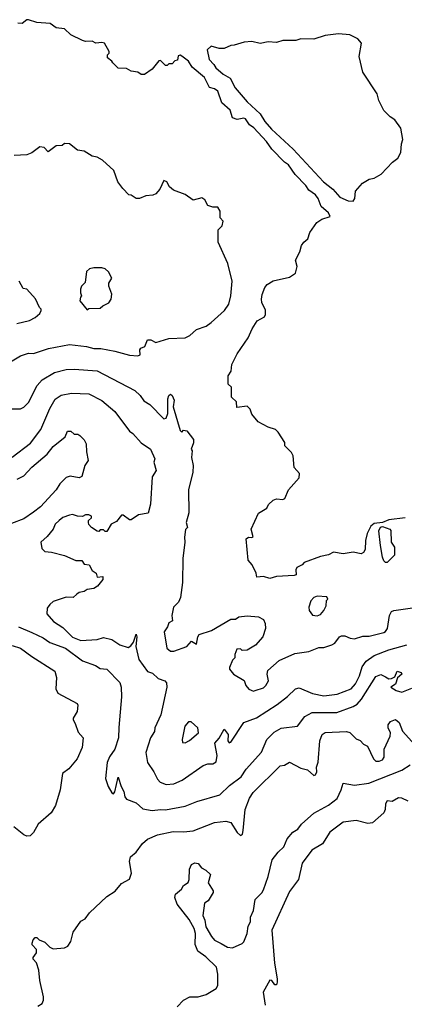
# Model space of a CAD drawing. Extents: x 1793424 to 1900092, y 321114 to 470632.
# Tile 20 of 256: x 1805710 to 1808070, y 380010 to 386050. Entities that reach past the tile are written whole.
import ezdxf

# ---------------------------------------------------------------- set-up
doc = ezdxf.new("R2010")
doc.units = 0

msp = doc.modelspace()

# ---------------------------------------------------------------- linework, layer by layer
at = {"layer": '0CON05XD'}
for points in [[(1808075, 382993.1), (1807975, 382982.5), (1807935, 382965.8), (1807885, 382958.6), (1807865, 382943.8), (1807842.4, 382897.6), (1807831.4, 382855), (1807829.3, 382800.7), (1807819.3, 382780.7), (1807805, 382772.5), (1807755, 382783.8), (1807695, 382774.2), (1807635, 382783.3), (1807605, 382766.7), (1807555, 382756.7), (1807455, 382720), (1807443.6, 382706.4), (1807410, 382690), (1807404, 382675), (1807406.7, 382645), (1807395, 382640), (1807285.8, 382634.2), (1807245, 382621.2), (1807205, 382633.3), (1807165, 382630), (1807160, 382655), (1807136.1, 382706.1), (1807112.5, 382735), (1807100, 382865), (1807113.6, 382876.4), (1807135, 382872.5), (1807141.7, 382878.3), (1807130, 382925), (1807175, 383023.3), (1807225.9, 383054.1), (1807237.5, 383075), (1807265, 383102.5), (1807285, 383110), (1807325, 383107.5), (1807336.4, 383113.6), (1807360, 383165), (1807425, 383240), (1807426.1, 383266.1), (1807393, 383303), (1807387.5, 383375), (1807377.5, 383395), (1807337.5, 383435), (1807336.7, 383456.7), (1807295, 383520), (1807280, 383535), (1807235, 383550), (1807173.6, 383583.6), (1807135, 383630), (1807125, 383660), (1807105, 383680), (1807041.7, 383671.7), (1807040, 383705), (1807010, 383735), (1807010, 383795), (1806990, 383815), (1806990, 383865), (1807007, 383893), (1807012.5, 383935), (1807045, 384000), (1807112.3, 384097.7), (1807135.8, 384154.2), (1807167.3, 384202.7), (1807212, 384228), (1807218.8, 384241.2), (1807218.3, 384268.3), (1807196, 384315), (1807194.2, 384335), (1807198, 384365), (1807213.9, 384406.1), (1807227.5, 384425), (1807265, 384448.8), (1807365, 384470), (1807402.5, 384495), (1807413.3, 384535), (1807401.2, 384575), (1807428.8, 384625), (1807440, 384665), (1807454.1, 384685.9), (1807477.5, 384705), (1807490, 384745), (1807533.3, 384805), (1807562.9, 384827.1), (1807615, 384843.3), (1807605.6, 384865), (1807558.8, 384905), (1807542.1, 384952.1), (1807524.6, 384975), (1807484.1, 385004.1), (1807465, 385032), (1807399.5, 385099.5), (1807358.9, 385158.9), (1807335, 385175.9), (1807257.4, 385255), (1807225, 385303.3), (1807146.1, 385386.1), (1807120.3, 385405), (1807095, 385441.8), (1807085, 385446.1), (1807045, 385438.5), (1807015, 385448), (1807001.1, 385495), (1806950.3, 385540.3), (1806925, 385611.8), (1806905, 385626.6), (1806873.9, 385633.9), (1806845, 385695.5), (1806768.2, 385758.2), (1806745, 385796.2), (1806705, 385826.7), (1806695, 385832.5), (1806681.7, 385828.3), (1806678.3, 385801.7), (1806661.7, 385798.3), (1806645, 385780), (1806625, 385780), (1806615, 385770), (1806605, 385770), (1806575, 385800), (1806563, 385797), (1806523, 385747), (1806475, 385713.3), (1806455, 385713.3), (1806435, 385727.5), (1806395, 385733.8), (1806365, 385750), (1806315, 385753.3), (1806282.5, 385785), (1806276.4, 385796.4), (1806250, 385815), (1806250, 385835), (1806260, 385845), (1806260, 385855), (1806230, 385905), (1806215, 385910), (1806177, 385907), (1806155, 385917.5), (1806115, 385916.7), (1806095, 385923.3), (1806025, 385957.5), (1805985, 385993.3), (1805935, 386000), (1805896.4, 386026.4), (1805815, 386033.3), (1805765, 386050), (1805755, 386050), (1805725, 386027.5), (1805698.3, 386028.3)], [(1807755, 384937.5), (1807766.4, 384953.6), (1807771.2, 384998.8), (1807813.6, 385046.4), (1807855, 385072.5), (1807885, 385077.5), (1807928.3, 385101.7), (1807997.5, 385175), (1808030.5, 385199.5), (1808048.8, 385235), (1808051.7, 385288.3), (1808060, 385315), (1808047.5, 385385), (1808012.5, 385435), (1807983.6, 385453.6), (1807943.9, 385493.9), (1807913.3, 385555), (1807902.5, 385595), (1807815, 385727.5), (1807793.3, 385825), (1807806.7, 385905), (1807785, 385932.5), (1807735, 385957.5), (1807665, 385963.3), (1807585, 385953.3), (1807515, 385930), (1807435, 385933.3), (1807405, 385923.3), (1807325, 385923.3), (1807285, 385910), (1807235, 385913.3), (1807185, 385903.3), (1807135, 385916.7), (1807087, 385913), (1807026.4, 385893.6), (1807005, 385892.5), (1806965, 385872.5), (1806933.6, 385873.6), (1806885, 385887.5), (1806860, 385865), (1806873.3, 385805), (1806901.5, 385775), (1806913.7, 385753.7), (1806959.5, 385715), (1807000.5, 385690.5), (1807032.7, 385632.7), (1807105, 385546.8), (1807185, 385471.9), (1807214.3, 385425), (1807255, 385378.8), (1807387.3, 385255), (1807574.5, 385054.5), (1807631.2, 385011.2), (1807675, 384960.9), (1807725, 384938.8), (1807755, 384937.5)], [(1805565, 383898), (1805715, 383987.5), (1805765, 384004), (1805795, 384002), (1805887.1, 384032.9), (1806015, 384057.5), (1806120, 384045), (1806165, 384032.9), (1806208, 384032), (1806295, 384017.5), (1806385, 383991.2), (1806435, 383987.5), (1806450, 383995), (1806447.5, 384025), (1806452.5, 384035), (1806477.5, 384045), (1806495, 384086.7), (1806515, 384086.2), (1806545, 384068.8), (1806625, 384093.3), (1806725, 384097.5), (1806755, 384113.3), (1806795, 384150), (1806855, 384170), (1806885, 384192.5), (1806966.7, 384265), (1806993.3, 384305), (1807006, 384355), (1807013.3, 384445), (1806987.5, 384555), (1806927.5, 384685), (1806928.3, 384761.7), (1806952.5, 384785), (1806957.5, 384815), (1806940, 384835), (1806940, 384875), (1806925, 384900), (1806895, 384900), (1806865, 384910), (1806846.7, 384945), (1806827, 384957), (1806775, 384943.3), (1806725, 384976.7), (1806653.9, 385003.9), (1806630, 385025), (1806612.5, 385055), (1806595, 385062.5), (1806570.5, 385009.5), (1806545, 384982.5), (1806526.4, 384973.6), (1806485, 384970), (1806445, 384953.3), (1806425, 384953.3), (1806395, 384972.5), (1806380, 384975), (1806343.6, 385013.6), (1806312.5, 385055), (1806287.5, 385125), (1806218.3, 385188.3), (1806185, 385207.5), (1806155, 385212.5), (1806105, 385242.5), (1806065, 385250), (1806015, 385287.5), (1805985, 385290), (1805971.7, 385278.3), (1805933.6, 385276.4), (1805885, 385240), (1805860, 385265), (1805835, 385270), (1805785, 385233.3), (1805755, 385220), (1805676.7, 385216.7)], [(1806125, 384270), (1806135, 384277.5), (1806205, 384280), (1806220, 384295), (1806256.4, 384313.6), (1806272.5, 384335), (1806275.9, 384365.9), (1806256.7, 384415), (1806256.4, 384433.6), (1806275.6, 384465), (1806255, 384503.8), (1806235, 384520.8), (1806215, 384527.1), (1806165, 384526.7), (1806139.3, 384520.7), (1806120, 384505), (1806111.7, 384438.3), (1806090, 384415), (1806083.6, 384396.4), (1806082.5, 384375), (1806090, 384355), (1806083, 384347), (1806080, 384325), (1806125, 384270)], [(1805693.6, 384186.4), (1805770, 384205), (1805805, 384222.5), (1805833, 384247), (1805842.5, 384265), (1805842.5, 384275), (1805832.5, 384285), (1805808.3, 384338.3), (1805755, 384397.5), (1805731.7, 384401.7), (1805707.5, 384445)], [(1805645, 383662.5), (1805715, 383663.3), (1805736.1, 383673.9), (1805765, 383702.5), (1805818, 383805), (1805849.3, 383840.7), (1805924.5, 383885.5), (1805995, 383904.3), (1806045, 383906.9), (1806186.5, 383896.5), (1806416.7, 383775), (1806448.8, 383745), (1806471.7, 383711.7), (1806508.3, 383688.3), (1806595, 383600.8), (1806609.4, 383605), (1806620, 383635), (1806620, 383725), (1806625, 383743.8), (1806635, 383752), (1806645, 383744), (1806658.8, 383715), (1806651.9, 383675), (1806695, 383530), (1806705, 383520), (1806715, 383532.5), (1806735, 383527.5), (1806777.5, 383475), (1806777.5, 383455), (1806762.5, 383415), (1806767.5, 383405), (1806763.3, 383365), (1806773.8, 383315), (1806772, 383275), (1806745.8, 383165), (1806748, 383025), (1806732.5, 382965), (1806740, 382935), (1806728.3, 382921.7), (1806721.2, 382875), (1806724, 382845), (1806712, 382745), (1806708.3, 382598.3), (1806696.2, 382505), (1806685, 382477.5), (1806653.3, 382445), (1806643.3, 382395), (1806647, 382363), (1806625, 382350), (1806617.5, 382325), (1806596.2, 382295), (1806613.8, 382195), (1806635, 382176.2), (1806655, 382175.8), (1806735, 382203.8), (1806765, 382236.7), (1806795, 382220), (1806803.3, 382265), (1806812, 382278), (1806887, 382303), (1807005, 382372.5), (1807035, 382372.5), (1807055, 382386.2), (1807105, 382393.3), (1807175, 382387.5), (1807205, 382370), (1807216.7, 382345), (1807217.5, 382315), (1807202.5, 382265), (1807156.4, 382213.6), (1807105, 382182.5), (1807075, 382180), (1807065, 382190), (1807041.7, 382188.3), (1807030, 382155), (1807030, 382135), (1807015, 382120), (1806997.5, 382075), (1806997.5, 382065), (1807022.5, 382035), (1807086.4, 381996.4), (1807096.7, 381965), (1807115, 381943.3), (1807145, 381931.2)], [(1805665, 383366.2), (1805777.4, 383452.6), (1805840.6, 383535), (1805894.4, 383665), (1805928.3, 383721.7), (1805965, 383745.8), (1806028.8, 383758.8), (1806135, 383754.2), (1806215, 383713.8), (1806295, 383646.2), (1806383.8, 383525), (1806405, 383511.2), (1806455, 383453.8), (1806513.3, 383415), (1806538.8, 383355), (1806533.8, 383335), (1806547.5, 383285), (1806523.3, 383245), (1806513, 383077), (1806498, 383022), (1806438.3, 383011.7), (1806395, 382982.5), (1806385, 382982.5), (1806345, 383010), (1806335, 383010), (1806305, 382972.5), (1806272.5, 382955), (1806245, 382910), (1806235, 382910), (1806225, 382920), (1806205, 382920), (1806195, 382910), (1806185, 382912.5), (1806150, 382935), (1806133.9, 382953.9), (1806132.5, 382965), (1806133, 382977), (1806150, 382995), (1806150, 383005), (1806135, 383012.5), (1806115, 383012.5), (1806095, 383002.5), (1806065, 383003.3), (1806033.6, 383013.6), (1806015, 383011.2), (1805975, 382996.2), (1805951.7, 382978.3), (1805928.8, 382955), (1805916.7, 382925), (1805879.5, 382880.5), (1805840, 382845), (1805846.7, 382805), (1805865, 382787.5), (1805905, 382783.3), (1805985, 382762.5), (1806055, 382733.3), (1806091.7, 382731.7), (1806105, 382710), (1806136.4, 382706.4), (1806155, 382670), (1806180, 382655), (1806185, 382630), (1806220, 382635), (1806220, 382615), (1806187.5, 382575), (1806165, 382560), (1806125, 382553.8), (1806105, 382542), (1806075, 382536.2), (1806061.2, 382525), (1806037.5, 382505), (1805995, 382507.5), (1805915, 382480), (1805895, 382463.3), (1805879.5, 382440.5), (1805876.7, 382405), (1805917.3, 382357.3), (1805975, 382320.6), (1806035, 382261.8), (1806085, 382240.9), (1806185, 382247.1), (1806225, 382259.2), (1806275, 382248.6), (1806325, 382215.8), (1806375, 382198.6), (1806391.2, 382208.8), (1806407.9, 382232.1), (1806425, 382280), (1806429.4, 382265), (1806422.7, 382205), (1806442, 382125), (1806495, 382051.2), (1806525, 382041.2), (1806559.3, 382009.3), (1806600, 381995), (1806611.7, 381981.7), (1806612.5, 381955), (1806575.8, 381785), (1806540, 381705), (1806536.8, 381683.2), (1806512, 381645), (1806484, 381555), (1806495, 381492.5), (1806533.8, 381435), (1806555, 381390), (1806573, 381373), (1806608.8, 381358.8), (1806655, 381361.9), (1806706.2, 381385), (1806836.7, 381475), (1806865, 381484.2), (1806895.7, 381484.3), (1806915, 381498), (1806921.5, 381535), (1806907.3, 381612.7), (1806935, 381642.5), (1806965, 381697.5), (1806988.8, 381665), (1806987.5, 381625), (1806995, 381613.3), (1807005, 381617.5), (1807085, 381737.5), (1807163.4, 381766.6), (1807290.7, 381849.3), (1807353, 381897), (1807402.5, 381945), (1807425, 381951.2), (1807505.6, 381915.6), (1807575, 381902.5), (1807658.6, 381911.4), (1807744, 381945), (1807769.6, 381975), (1807793.8, 382025), (1807810.5, 382079.5), (1807835.3, 382114.7), (1807885, 382149.5), (1807975, 382184.4), (1808085, 382214.2)], [(1805695, 383230.6), (1805735, 383251.4), (1805785.8, 383305), (1805879.2, 383385), (1805915, 383431.2), (1805989.5, 383490.5), (1806004.3, 383525.7), (1806025, 383526.7), (1806045, 383507.5), (1806066.7, 383506.7), (1806079.3, 383499.3), (1806105, 383472.5), (1806118.3, 383448.3), (1806119.3, 383399.3), (1806130, 383345), (1806110, 383315), (1806091.7, 383248.3), (1806075, 383240), (1806019.5, 383250.5), (1805995, 383241.2), (1805957, 383203), (1805935, 383166.7), (1805837.6, 383062.4), (1805795, 383028.6), (1805735, 382988.1), (1805660.4, 382959.6)], [(1807965, 382720), (1807955, 382720), (1807945, 382730), (1807935, 382752.5), (1807923.1, 382825), (1807914.3, 382915), (1807924.2, 382935.8), (1807935, 382940), (1807980, 382925), (1807987, 382917), (1807990, 382845), (1808010, 382815), (1808010, 382765), (1807965, 382720)], [(1807535, 382393.8), (1807555, 382402), (1807576.2, 382425), (1807590, 382455), (1807593, 382487), (1807600, 382495), (1807595, 382510), (1807535, 382514.2), (1807513.8, 382505), (1807496.7, 382485), (1807483.9, 382446.1), (1807486.7, 382425), (1807506.4, 382396.4), (1807535, 382393.8)], [(1807145, 381931.2), (1807155, 381933.8), (1807205, 381951.2), (1807220, 381965), (1807236.2, 381995), (1807228.8, 382035), (1807232.3, 382057.7), (1807302.1, 382117.9), (1807398.8, 382161.2), (1807485, 382174), (1807545, 382198), (1807575, 382198.8), (1807625.8, 382214.2), (1807643.3, 382225), (1807672.5, 382265), (1807685, 382270), (1807705, 382270), (1807737.5, 382255), (1807765, 382252.7), (1807815, 382267.8), (1807855, 382268.9), (1807945, 382290.9), (1807955, 382296), (1807965.5, 382315), (1807978, 382395), (1807991.2, 382418.8), (1808005, 382425.8), (1808135, 382444.3)], [(1805703.8, 382325), (1805785, 382291.1), (1805855, 382257.1), (1805895, 382230), (1805992, 382195), (1806095, 382116.9), (1806175, 382088), (1806205, 382070), (1806245, 382066), (1806325, 381983.3), (1806332.5, 381955), (1806335.6, 381895.6), (1806317.6, 381707.6), (1806317.1, 381645), (1806294, 381575), (1806261.7, 381528.3), (1806247.6, 381492.4), (1806236.2, 381395), (1806252.5, 381345), (1806275, 381306.2), (1806285, 381301.2), (1806295, 381312.5), (1806315, 381402.5), (1806331.9, 381345), (1806350, 381315), (1806355, 381282.5), (1806365, 381267.5), (1806425, 381246.2), (1806465, 381208.8), (1806522, 381198), (1806575, 381205.7), (1806605, 381202.9), (1806725, 381225.8), (1806796.6, 381253.4), (1806938.8, 381295), (1806998.3, 381351.7), (1807068, 381405), (1807098.7, 381451.3), (1807194.5, 381555.5), (1807226.7, 381633.3), (1807271.3, 381678.7), (1807315, 381704.2), (1807414, 381716), (1807459.2, 381775), (1807505, 381800.6), (1807655, 381800.5), (1807755, 381835.6), (1807779.6, 381850.4), (1807807.6, 381882.4), (1807895, 382020.8), (1807925, 382033.3), (1807955, 382017.8), (1807975, 382006.7), (1807991.7, 382008.3), (1808010.6, 382019.4), (1808025, 382053.3), (1808050, 382045), (1808053.8, 382035), (1808028.1, 382011.9), (1808015.4, 381974.6), (1807987.5, 381955), (1808018.8, 381935), (1808055, 381925.5), (1808115, 381948.5)], [(1805665, 382211.4), (1805715, 382193.8), (1805784.3, 382144.3), (1805925, 382053.8), (1805936.9, 382015), (1805932, 381945), (1805945, 381917.5), (1806063.3, 381855), (1806067.5, 381845), (1806063.3, 381805), (1806037.5, 381765), (1806037.5, 381755), (1806051.7, 381731.7), (1806069.3, 381679.3), (1806098.8, 381645), (1806093.3, 381585), (1806063.8, 381515), (1806011.2, 381455), (1805973.8, 381425), (1805958.8, 381325), (1805930.5, 381229.5), (1805903.8, 381185), (1805823.8, 381115), (1805795, 381063.3), (1805775, 381043.8), (1805755, 381040.8), (1805735, 381049.2), (1805675, 381098)], [(1805822.1, 379997.9), (1805848, 380015), (1805857.5, 380035), (1805857.5, 380055), (1805834, 380155), (1805828.3, 380218.3), (1805813.6, 380263.6), (1805793, 380287), (1805793, 380297), (1805813.3, 380325), (1805813.3, 380345), (1805787.5, 380375), (1805787.5, 380385), (1805793.9, 380406.1), (1805805, 380420), (1805815, 380420), (1805830, 380405), (1805865, 380390), (1805895, 380360), (1805915, 380350), (1805985, 380356), (1806005, 380366.2), (1806024.2, 380395), (1806038.8, 380451.2), (1806085, 380520), (1806112.5, 380535), (1806138.3, 380571.7), (1806245, 380671.2), (1806296.7, 380703.3), (1806335, 380751.2), (1806383.6, 380776.4), (1806395.7, 380815), (1806384.2, 380885), (1806389.2, 380915), (1806425, 380943.8), (1806463.6, 380996.4), (1806495, 381022.5), (1806555, 381049.2), (1806651.2, 381068.8), (1806715, 381067.1), (1806775, 381074.4), (1806905.8, 381124.2), (1806975, 381132.5), (1807005, 381125.7), (1807045, 381064), (1807065, 381046.2), (1807076.9, 381053.1), (1807081.4, 381075), (1807094.1, 381204.1), (1807119.2, 381275), (1807141.7, 381308.3), (1807308.3, 381471.7), (1807335, 381477.5), (1807366.1, 381496.1), (1807435, 381458.8), (1807475, 381448), (1807515, 381413.3), (1807525, 381417.5), (1807533.3, 381435), (1807530.8, 381465), (1807542, 381495), (1807551.4, 381625), (1807566.2, 381665), (1807585, 381678), (1807715, 381683.8), (1807735, 381676.7), (1807775, 381637.5), (1807798.3, 381628.3), (1807820, 381605), (1807843, 381593), (1807880, 381515), (1807895, 381501.2), (1807915, 381501.2), (1807935, 381510), (1807946.7, 381525), (1807946.7, 381575), (1807982.5, 381655), (1807984, 381675), (1807970.8, 381705), (1807970, 381725), (1807985, 381744), (1808016.2, 381756.2), (1808038.3, 381738.3), (1808057.5, 381685), (1808135, 381600.6)], [(1806725, 381613.8), (1806752.3, 381627.7), (1806807.5, 381675), (1806802.5, 381705), (1806761.7, 381741.7), (1806745, 381742.5), (1806723.8, 381715), (1806706.7, 381635), (1806710, 381615), (1806725, 381613.8)], [(1806675.5, 379994.5), (1806715.8, 380034.2), (1806755, 380056), (1806805, 380056), (1806855, 380070.8), (1806915, 380106.7), (1806926.2, 380125), (1806925.8, 380195), (1806916.8, 380236.8), (1806851.2, 380301.2), (1806802.5, 380335), (1806786.4, 380376.4), (1806788, 380445), (1806780.8, 380475), (1806750, 380530), (1806675.8, 380625), (1806662.5, 380665), (1806666.7, 380685), (1806702.5, 380715), (1806715, 380737.5), (1806743.6, 380756.4), (1806750, 380775), (1806751.7, 380838.3), (1806765, 380867.5), (1806785, 380876.7), (1806805, 380872.5), (1806825, 380847.5), (1806853, 380833), (1806880, 380805), (1806867.5, 380755), (1806897.5, 380705), (1806896.7, 380695), (1806867.5, 380645), (1806845, 380630), (1806833.8, 380555), (1806846.2, 380525), (1806852, 380485), (1806886.2, 380425), (1806905, 380404), (1806946.4, 380383.6), (1806985, 380360), (1807015, 380355.8), (1807075, 380382.5), (1807086.3, 380393.7), (1807105.7, 380445), (1807111.5, 380488.5), (1807126.7, 380515), (1807125.8, 380545), (1807144.7, 380585.3), (1807155, 380653.3), (1807195, 380693.3), (1807205, 380712.5), (1807235, 380793.3), (1807259.2, 380895), (1807296.3, 380943.7), (1807330, 380975), (1807351.2, 381025), (1807386, 381065), (1807416.2, 381083.8), (1807440, 381115), (1807515, 381182.2), (1807605, 381230.5), (1807657.5, 381272.5), (1807683.3, 381325), (1807694.4, 381365.6), (1807765, 381354.4), (1807852.8, 381367.2), (1808054.7, 381445.3), (1808105, 381478)], [(1808092.5, 381255), (1808055, 381274), (1808034.2, 381275.8), (1807995, 381253.3), (1807965, 381257.5), (1807955, 381240), (1807952.5, 381205), (1807944.2, 381185), (1807875, 381122.5), (1807845, 381118.8), (1807775, 381136.7), (1807695, 381126.2), (1807612.5, 381065), (1807567.5, 380995), (1807503.3, 380955), (1807443.3, 380875), (1807420, 380775), (1807365, 380702.5), (1807258, 380465), (1807272.4, 380262.4), (1807290, 380165), (1807288.8, 380145), (1807285, 380130), (1807275, 380130), (1807257.5, 380155), (1807245, 380157.5), (1807203.8, 380085), (1807216.7, 380005)]]:
    msp.add_lwpolyline(points, dxfattribs=at)

doc.saveas('drawing.dxf')
